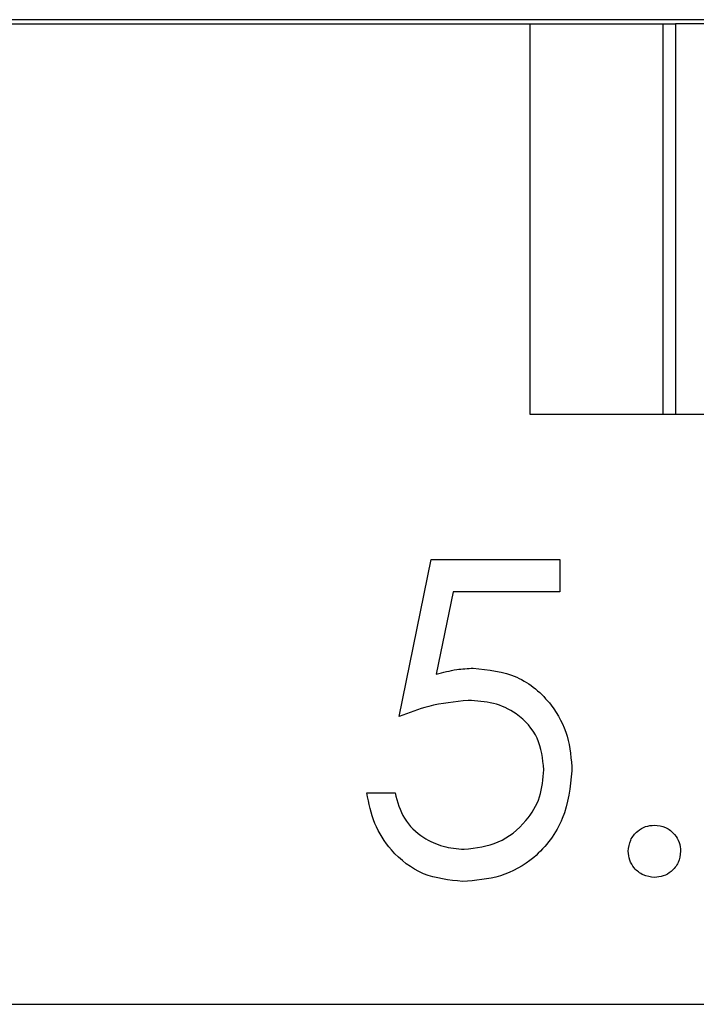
# Model space of a CAD drawing. Header units: inches. Extents: x 1.8 to 31.6, y 1.3 to 21.4.
# Tile 28 of 65: x 11.7 to 12.2, y 11.5 to 12.2. Entities that reach past the tile are written whole.
import ezdxf

# ---------------------------------------------------------------- set-up
doc = ezdxf.new("R2010")
doc.units = ezdxf.units.IN
doc.header["$MEASUREMENT"] = 0

msp = doc.modelspace()

# ---------------------------------------------------------------- linework, layer by layer
at = {"color": 7, "linetype": 'Continuous', "lineweight": 25}
for p, q in [((14.00835, 12.23122), (11.00835, 12.23122)), ((11.41335, 12.22822), (12.0646, 12.22822)), ((12.0646, 11.93322), (12.0646, 12.22822)), ((12.0646, 12.22822), (12.1646, 12.22822)), ((12.1646, 12.22822), (12.1646, 11.93322)), ((12.1646, 12.22822), (12.17428, 12.22822)), ((12.17428, 12.22822), (12.17428, 11.93322)), ((12.84242, 12.22822), (12.17428, 12.22822)), ((12.35844, 11.93322), (12.0646, 11.93322)), ((11.96551, 11.7054), (11.9898, 11.82381)), ((11.9898, 11.82381), (12.08695, 11.82381)), ((12.08695, 11.82381), (12.08695, 11.79952)), ((12.0064, 11.79952), (11.99364, 11.73723)), ((12.08695, 11.79952), (12.0064, 11.79952)), ((11.94123, 11.64772), (11.96248, 11.64772)), ((11.41335, 11.48822), (13.60335, 11.48822))]:
    msp.add_line(p, q, dxfattribs=at)
for points, knots in [([(11.99364, 11.73723), (11.99876, 11.73864), (12.00791, 11.74116), (12.01737, 11.74163), (12.02154, 11.74184)], [0, 0, 0, 0, 0.560064, 1, 1, 1, 1]), ([(12.02154, 11.74184), (12.03286, 11.74063), (12.05549, 11.73823), (12.08039, 11.71692), (12.09425, 11.69099), (12.09546, 11.67325), (12.09606, 11.66437)], [0, 0, 0, 0, 0.279688, 0.559025, 0.779292, 1, 1, 1, 1]), ([(12.01769, 11.71755), (12.00766, 11.71651), (11.98974, 11.71465), (11.97292, 11.70823), (11.96551, 11.7054)], [0, 0, 0, 0, 0.559416, 1, 1, 1, 1]), ([(12.07481, 11.66527), (12.07393, 11.67347), (12.07218, 11.68984), (12.05622, 11.70762), (12.03692, 11.71643), (12.02411, 11.71718), (12.01769, 11.71755)], [0, 0, 0, 0, 0.279539, 0.558617, 0.779047, 1, 1, 1, 1]), ([(12.0147, 11.60522), (12.02358, 11.60626), (12.04132, 11.60834), (12.0611, 11.62453), (12.07313, 11.64433), (12.07425, 11.65829), (12.07481, 11.66527)], [0, 0, 0, 0, 0.279617, 0.559357, 0.779559, 1, 1, 1, 1]), ([(12.09606, 11.66437), (12.09467, 11.65209), (12.0919, 11.62754), (12.07063, 11.59898), (12.04249, 11.58313), (12.02315, 11.58167), (12.01347, 11.58093)], [0, 0, 0, 0, 0.279864, 0.559271, 0.779424, 1, 1, 1, 1]), ([(12.01347, 11.58093), (12.00332, 11.58197), (11.98302, 11.58405), (11.96008, 11.60217), (11.94588, 11.62426), (11.94278, 11.6399), (11.94123, 11.64772)], [0, 0, 0, 0, 0.279625, 0.559019, 0.77938, 1, 1, 1, 1]), ([(11.96248, 11.64772), (11.96431, 11.64103), (11.96797, 11.62768), (11.98243, 11.61414), (11.99854, 11.6066), (12.00932, 11.60568), (12.0147, 11.60522)], [0, 0, 0, 0, 0.2800502, 0.5591657, 0.7795831, 1, 1, 1, 1]), ([(12.13856, 11.6037), (12.13891, 11.60661), (12.1396, 11.61243), (12.14496, 11.61888), (12.15143, 11.62283), (12.15601, 11.62323), (12.15829, 11.62343)], [0, 0, 0, 0, 0.279576, 0.559284, 0.779552, 1, 1, 1, 1]), ([(12.15829, 11.62343), (12.16121, 11.6231), (12.16705, 11.62244), (12.17343, 11.61701), (12.17748, 11.61059), (12.17785, 11.606), (12.17803, 11.6037)], [0, 0, 0, 0, 0.279602, 0.559212, 0.779475, 1, 1, 1, 1]), ([(12.15829, 11.58397), (12.15539, 11.58433), (12.14958, 11.58504), (12.14316, 11.5904), (12.1392, 11.59685), (12.13877, 11.60142), (12.13856, 11.6037)], [0, 0, 0, 0, 0.279581, 0.559143, 0.779575, 1, 1, 1, 1]), ([(12.17803, 11.6037), (12.17768, 11.60079), (12.177, 11.59497), (12.1716, 11.58856), (12.16515, 11.58459), (12.16058, 11.58417), (12.15829, 11.58397)], [0, 0, 0, 0, 0.2794691, 0.5593578, 0.7796739, 1, 1, 1, 1])]:
    msp.add_open_spline(points, degree=3, knots=knots, dxfattribs=at)

doc.saveas('drawing.dxf')
